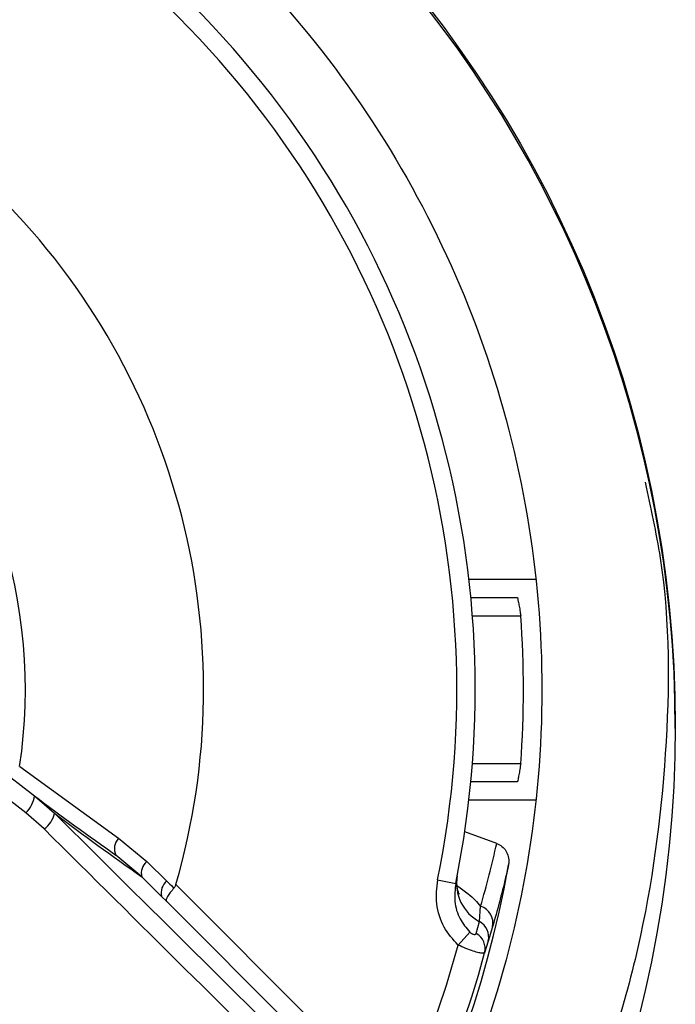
# Model space of a CAD drawing. Header units: millimetres. Extents: x -0.66 to 0.91, y -0.4 to 0.64.
# Tile 81 of 241: x 0.0298 to 0.03692, y 0.16258 to 0.17327. Entities that reach past the tile are written whole.
import ezdxf

# ---------------------------------------------------------------- set-up
doc = ezdxf.new("R2010")
doc.units = ezdxf.units.MM
doc.layers.add('FORMAT', color=7, linetype='Continuous')

msp = doc.modelspace()

# ---------------------------------------------------------------- linework, layer by layer
at = {"layer": 'FORMAT', "color": 7, "linetype": 'Continuous', "lineweight": 25}
for p, q in [((0.034678, 0.1672), (0.035405, 0.1672)), ((0.034699, 0.167), (0.035205, 0.167)), ((0.035241, 0.1668), (0.034716, 0.1668)), ((0.029275, 0.165375), (0.029957, 0.164848)), ((0.029863, 0.164662), (0.029172, 0.165197)), ((0.029797, 0.165167), (0.030871, 0.164387)), ((0.034716, 0.1652), (0.035241, 0.1652)), ((0.035205, 0.165), (0.034699, 0.165)), ((0.029957, 0.164848), (0.030176, 0.164658)), ((0.035405, 0.1648), (0.034678, 0.1648)), ((0.030063, 0.164489), (0.029863, 0.164662)), ((0.03498, 0.164331), (0.034633, 0.164458)), ((0.030871, 0.164387), (0.031178, 0.164133)), ((0.031123, 0.163969), (0.030843, 0.164202)), ((0.031178, 0.164133), (0.031395, 0.163922)), ((0.031339, 0.163756), (0.031123, 0.163969)), ((0.031494, 0.163885), (0.033512, 0.161866)), ((0.034338, 0.163937), (0.034534, 0.163897)), ((0.031391, 0.163705), (0.031339, 0.163756)), ((0.033371, 0.161725), (0.031391, 0.163705)), ((0.034794, 0.163482), (0.034805, 0.163649)), ((0.034758, 0.163354), (0.034794, 0.163482)), ((0.03456, 0.163227), (0.034688, 0.163368)), ((0.034935, 0.163425), (0.034888, 0.163271)), ((0.034888, 0.163271), (0.034848, 0.163143))]:
    msp.add_line(p, q, dxfattribs=at)
msp.add_circle((0.02422, 0.165604), 0.0126993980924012, dxfattribs=at)
for centre, radius, start, end in [((0.02422, 0.165576), 0.0127001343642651, 0.007514, 167.798301), ((0.02422, 0.166), 0.0110523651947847, 99.914208, 350.085792), ((0.02422, 0.166), 0.0110051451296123, 105.048003, 344.951997), ((0.02422, 0.166), 0.0105261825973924, 348.475115, 101.524885), ((0.02422, 0.166), 0.0103261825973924, 348.475115, 101.524885), ((0.02422, 0.166), 0.0075750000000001, 343.783246, 106.216754), ((0.02422, 0.166), 0.0056383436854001, 351.497858, 98.502142), ((0.02422, 0.166), 0.01105, 355.848257, 4.151743), ((0.029647, 0.164888), 0.0003128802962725, 313.719848, 352.63456), ((0.050949, 0.192729), 0.0349000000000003, 233.023969, 234.823206), ((0.029886, 0.16473), 0.0002994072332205, 306.167293, 345.953006), ((0.052363, 0.194143), 0.0369000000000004, 233.039902, 234.857838), ((0.030987, 0.164275), 0.0001614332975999, 135.95112, 206.614592), ((0.031276, 0.164009), 0.0001579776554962, 128.203359, 194.830844), ((0.035016, 0.163898), 0.0004723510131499, 170.040541, 241.924785), ((0.031493, 0.163797), 0.0001589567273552, 128.082881, 195.009819), ((0.034745, 0.163464), 0.0001940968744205, 348.484624, 71.982976), ((0.034701, 0.163314), 0.0001917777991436, 347.194424, 61.200748), ((0.034662, 0.163188), 0.0001916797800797, 346.467913, 59.94361), ((0.02422, 0.166), 0.0107051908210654, 329.507425, 344.985394)]:
    msp.add_arc(centre, radius, start, end, dxfattribs=at)
for centre, major_axis, ratio, start_param, end_param in [((0.026847, 0.168627), (0.01867236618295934, -0.01867236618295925), 0.017455, 4.909095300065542, 5.075872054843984), ((0.026705, 0.168485), (0.01881378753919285, -0.01881378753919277), 0.017324, 4.909095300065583, 5.075872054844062), ((0.024461, 0.166663), (0.003689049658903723, 0.01013558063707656), 0.998849, 4.77782840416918, 4.843194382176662)]:
    msp.add_ellipse(centre, major_axis=major_axis, ratio=ratio, start_param=start_param, end_param=end_param, dxfattribs=at)
for points, knots in [([(0.024220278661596, 0.1547501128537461), (0.0250093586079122, 0.1547996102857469), (0.0270593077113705, 0.1549281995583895), (0.0301940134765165, 0.1562250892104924), (0.0330959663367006, 0.1587391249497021), (0.0349985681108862, 0.1620909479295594), (0.0356851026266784, 0.1658784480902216), (0.0350789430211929, 0.1696806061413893), (0.033248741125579, 0.1730670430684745), (0.0304011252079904, 0.1756567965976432), (0.0268569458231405, 0.1771581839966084), (0.0230153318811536, 0.1774020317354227), (0.0193090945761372, 0.1763604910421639), (0.0161562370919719, 0.1741505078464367), (0.0139126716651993, 0.1710213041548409), (0.0128316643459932, 0.1673254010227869), (0.0130349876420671, 0.1634821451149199), (0.0144992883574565, 0.1599166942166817), (0.0170591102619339, 0.1570616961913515), (0.0204258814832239, 0.1551231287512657), (0.022955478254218, 0.1548744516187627), (0.024220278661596, 0.1547501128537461)], [0, 0, 0, 0, 0.0335985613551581, 0.0872856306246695, 0.140982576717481, 0.1946857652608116, 0.2483890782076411, 0.3020858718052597, 0.3557727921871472, 0.4094509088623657, 0.4631241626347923, 0.5167996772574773, 0.570483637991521, 0.624177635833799, 0.6778794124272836, 0.7315834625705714, 0.785282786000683, 0.838973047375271, 0.8926535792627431, 0.9463267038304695, 1, 1, 1, 1]), ([(0.0365911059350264, 0.1682514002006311), (0.0366514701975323, 0.1679782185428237), (0.036864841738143, 0.1670125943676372), (0.0368559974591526, 0.1652994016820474), (0.0365761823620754, 0.1631885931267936), (0.0359161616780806, 0.1611557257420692), (0.034936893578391, 0.1592589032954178), (0.0336450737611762, 0.1575577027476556), (0.0320914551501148, 0.1560923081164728), (0.0303099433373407, 0.1549149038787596), (0.0283595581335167, 0.1540468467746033), (0.0262895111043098, 0.153525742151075), (0.0241619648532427, 0.1533519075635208), (0.02203591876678, 0.1535453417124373), (0.0199703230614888, 0.1540856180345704), (0.0180278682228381, 0.1549718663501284), (0.0162575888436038, 0.1561654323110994), (0.0147191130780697, 0.1576443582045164), (0.0134408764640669, 0.1593556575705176), (0.0124894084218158, 0.1612619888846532), (0.0118918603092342, 0.1630470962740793), (0.0117720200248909, 0.1642011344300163), (0.0117254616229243, 0.1646494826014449)], [0, 0, 0, 0, 0.020731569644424, 0.0732805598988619, 0.125829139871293, 0.1783866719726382, 0.2309441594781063, 0.2835220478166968, 0.3361003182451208, 0.3886490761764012, 0.4411976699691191, 0.493730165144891, 0.5462622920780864, 0.5988088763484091, 0.6513557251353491, 0.7039077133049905, 0.7564599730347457, 0.8089934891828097, 0.8615266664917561, 0.9140716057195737, 0.9666164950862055, 1, 1, 1, 1]), ([(0.0352049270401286, 0.1670001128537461), (0.0352054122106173, 0.1669979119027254), (0.0352063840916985, 0.1669935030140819), (0.0352136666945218, 0.1669592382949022), (0.035223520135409, 0.1669088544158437), (0.0352333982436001, 0.1668526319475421), (0.0352390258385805, 0.1668151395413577), (0.0352412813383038, 0.1668001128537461)], [0, 0, 0, 0, 0.2122783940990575, 0.4252306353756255, 0.6396831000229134, 0.8555875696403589, 1, 1, 1, 1]), ([(0.0352412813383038, 0.1652001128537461), (0.0352378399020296, 0.1651775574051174), (0.0352309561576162, 0.1651324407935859), (0.0352199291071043, 0.1650724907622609), (0.0352108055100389, 0.1650272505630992), (0.0352056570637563, 0.1650034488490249), (0.0352051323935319, 0.1650010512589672), (0.0352049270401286, 0.1650001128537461)], [0, 0, 0, 0, 0.2162015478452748, 0.4324578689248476, 0.6481657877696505, 0.8622937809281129, 0.9999999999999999, 0.9999999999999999, 0.9999999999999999, 0.9999999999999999]), ([(0.0349800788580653, 0.1643314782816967), (0.0349997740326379, 0.1643219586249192), (0.0350391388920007, 0.1643029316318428), (0.0350824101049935, 0.1642510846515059), (0.0351086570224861, 0.164187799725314), (0.0351129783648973, 0.164133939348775), (0.035108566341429, 0.1641038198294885), (0.0351075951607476, 0.1640971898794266)], [0, 0, 0, 0, 0.2253962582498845, 0.4505008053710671, 0.6833337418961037, 0.9302949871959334, 1, 1, 1, 1]), ([(0.0351075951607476, 0.1640971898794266), (0.0350972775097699, 0.1640516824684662), (0.035046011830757, 0.1638255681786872), (0.0349843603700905, 0.163603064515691), (0.0349351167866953, 0.1634253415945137)], [0, 0, 0, 0, 0.2012584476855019, 1, 1, 1, 1]), ([(0.0345718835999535, 0.1637825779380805), (0.0345727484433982, 0.1637814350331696), (0.0345758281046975, 0.1637773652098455), (0.0345413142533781, 0.1638381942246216), (0.0345479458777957, 0.1639300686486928), (0.0345515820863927, 0.1639804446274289)], [0, 0, 0, 0, 0.1499308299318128, 0.5338956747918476, 0.9999999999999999, 0.9999999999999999, 0.9999999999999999, 0.9999999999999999]), ([(0.0313948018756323, 0.1639219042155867), (0.0314171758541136, 0.1639000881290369), (0.0314432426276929, 0.1638746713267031), (0.0314692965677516, 0.1638492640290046), (0.0314729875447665, 0.1638456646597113)], [0, 0, 0, 0, 0.8583332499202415, 0.9999999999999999, 0.9999999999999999, 0.9999999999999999, 0.9999999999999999]), ([(0.0314729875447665, 0.1638456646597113), (0.0314789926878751, 0.1638537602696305), (0.0314878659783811, 0.163865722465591), (0.0314924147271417, 0.1638800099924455), (0.0314938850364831, 0.1638846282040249)], [0, 0, 0, 0, 0.6767662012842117, 1, 1, 1, 1]), ([(0.0345599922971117, 0.1632267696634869), (0.0345049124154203, 0.1632887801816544), (0.0343910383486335, 0.1634169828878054), (0.034311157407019, 0.1636733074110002), (0.0343292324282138, 0.163849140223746), (0.0343382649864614, 0.1639370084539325)], [0, 0, 0, 0, 0.3191115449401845, 0.6597423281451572, 0.9999999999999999, 0.9999999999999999, 0.9999999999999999, 0.9999999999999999]), ([(0.0345342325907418, 0.1638970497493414), (0.0345271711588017, 0.1638314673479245), (0.0345131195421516, 0.1637009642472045), (0.0345674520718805, 0.1635105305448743), (0.0346490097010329, 0.1634141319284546), (0.0346880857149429, 0.1633679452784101)], [0, 0, 0, 0, 0.3447725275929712, 0.686066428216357, 1, 1, 1, 1]), ([(0.034551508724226, 0.1638720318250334), (0.0345920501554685, 0.1638429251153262), (0.0346644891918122, 0.1637909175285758), (0.0347475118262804, 0.1637156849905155), (0.0347857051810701, 0.1636711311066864), (0.0348049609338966, 0.1636486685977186)], [0, 0, 0, 0, 0.386578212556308, 0.6907342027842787, 0.9999999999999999, 0.9999999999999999, 0.9999999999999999, 0.9999999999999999]), ([(0.0314729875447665, 0.1638456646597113), (0.0314589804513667, 0.1638295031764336), (0.0314309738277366, 0.1637971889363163), (0.0314019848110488, 0.163754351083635), (0.0313870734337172, 0.1637222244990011), (0.031387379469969, 0.16370916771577), (0.0313903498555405, 0.1637054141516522), (0.0313905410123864, 0.1637051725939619)], [0, 0, 0, 0, 0.2469197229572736, 0.4937061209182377, 0.7439603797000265, 0.9835227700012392, 1, 1, 1, 1]), ([(0.0346880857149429, 0.1633679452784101), (0.0346925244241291, 0.1633640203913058), (0.0346984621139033, 0.1633587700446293), (0.0347093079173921, 0.1633514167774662), (0.034717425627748, 0.1633470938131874), (0.0347292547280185, 0.1633426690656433), (0.0347411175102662, 0.1633409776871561), (0.0347518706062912, 0.163344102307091), (0.0347562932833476, 0.1633493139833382), (0.0347575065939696, 0.1633530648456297), (0.0347576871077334, 0.1633536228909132)], [0, 0, 0, 0, 0.129873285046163, 0.1737323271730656, 0.301744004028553, 0.356879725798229, 0.541705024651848, 0.7390220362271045, 0.9611722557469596, 1, 1, 1, 1]), ([(0.0348480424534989, 0.1631428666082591), (0.0348477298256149, 0.1631423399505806), (0.0348455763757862, 0.1631387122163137), (0.034830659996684, 0.1631364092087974), (0.0347882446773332, 0.1631431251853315), (0.0347250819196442, 0.1631607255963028), (0.0346456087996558, 0.1631889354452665), (0.0345879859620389, 0.1632143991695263), (0.0345599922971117, 0.1632267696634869)], [0, 0, 0, 0, 0.0322226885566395, 0.2219569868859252, 0.4048103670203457, 0.5961216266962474, 0.8037924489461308, 1, 1, 1, 1])]:
    msp.add_open_spline(points, degree=3, knots=knots, dxfattribs=at)

doc.saveas('drawing.dxf')
